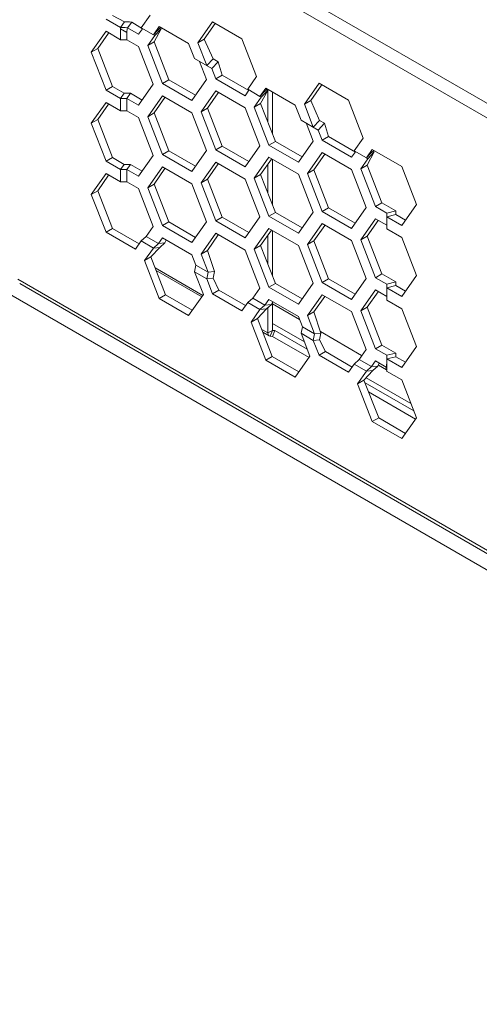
# Model space of a CAD drawing. Header units: inches. Extents: x -123 to 4816, y -2998 to 548.
# Tile 86 of 148: x 1473 to 1504, y -2615 to -2550. Entities that reach past the tile are written whole.
import ezdxf

# ---------------------------------------------------------------- set-up
doc = ezdxf.new("R2010")
doc.units = ezdxf.units.IN
doc.header["$MEASUREMENT"] = 0
doc.layers.get('0').update_dxf_attribs({"lineweight": 0})

msp = doc.modelspace()

# ---------------------------------------------------------------- linework, layer by layer
at = {"color": 3, "linetype": 'Continuous'}
for p, q in [((1473.48, -2537.5), (1504.947, -2555.667)), ((1473.056, -2538.235), (1504.523, -2556.402)), ((1554.472, -2615.368), (1431.081, -2544.13)), ((1480.174, -2549.907), (1479.363, -2549.47)), ((1481.878, -2549.452), (1481.287, -2550.294)), ((1479.91, -2550.275), (1478.939, -2549.715)), ((1479.91, -2550.275), (1480.174, -2549.907)), ((1480.375, -2550.299), (1480.665, -2549.913)), ((1481.363, -2550.367), (1480.665, -2549.913)), ((1482.103, -2550.766), (1482.491, -2550.214)), ((1482.491, -2550.214), (1484.45, -2551.345)), ((1485.063, -2551.291), (1486.043, -2549.897)), ((1485.487, -2551.046), (1486.211, -2550.015)), ((1486.043, -2549.897), (1488.002, -2551.028)), ((1477.959, -2551.925), (1478.939, -2550.531)), ((1478.384, -2551.68), (1479.108, -2550.65)), ((1478.939, -2550.531), (1479.907, -2551.09)), ((1479.907, -2551.09), (1479.907, -2550.364)), ((1479.907, -2550.364), (1480.331, -2550.609)), ((1480.331, -2551.09), (1480.331, -2550.609)), ((1481.111, -2550.724), (1480.375, -2550.299)), ((1481.111, -2550.724), (1481.366, -2550.36)), ((1481.287, -2550.294), (1482.103, -2550.766)), ((1481.723, -2551.485), (1482.193, -2550.818)), ((1482.103, -2550.766), (1482.401, -2550.452)), ((1482.103, -2550.766), (1482.193, -2550.818)), ((1482.147, -2551.24), (1482.617, -2550.37)), ((1482.193, -2550.818), (1482.617, -2550.37)), ((1482.401, -2550.452), (1482.438, -2550.413)), ((1482.438, -2550.413), (1482.585, -2550.268)), ((1482.532, -2550.32), (1482.617, -2550.37)), ((1479.907, -2551.09), (1480.331, -2551.09)), ((1481.111, -2551.54), (1480.331, -2551.09)), ((1482.091, -2554.065), (1481.111, -2551.54)), ((1481.723, -2551.485), (1482.147, -2551.24)), ((1481.723, -2551.485), (1482.703, -2554.011)), ((1482.147, -2551.24), (1483.127, -2553.766)), ((1484.45, -2551.345), (1484.838, -2552.345)), ((1485.063, -2551.291), (1485.487, -2551.046)), ((1485.655, -2552.816), (1485.063, -2551.291)), ((1486.079, -2552.368), (1485.487, -2551.046)), ((1488.002, -2551.028), (1488.982, -2553.553)), ((1477.959, -2551.925), (1478.384, -2551.68)), ((1478.939, -2554.45), (1477.959, -2551.925)), ((1479.363, -2554.206), (1478.384, -2551.68)), ((1484.838, -2552.345), (1485.989, -2553.009)), ((1485.173, -2552.538), (1485.642, -2553.748)), ((1485.655, -2552.816), (1486.079, -2552.368)), ((1485.989, -2553.009), (1486.414, -2552.562)), ((1486.079, -2552.368), (1486.414, -2552.562)), ((1486.414, -2552.562), (1486.679, -2553.448)), ((1485.989, -2553.009), (1486.255, -2553.693)), ((1486.255, -2553.693), (1486.679, -2553.448)), ((1488.462, -2554.478), (1486.679, -2553.448)), ((1481.111, -2555.459), (1482.091, -2554.065)), ((1482.703, -2554.011), (1483.127, -2553.766)), ((1482.703, -2554.011), (1484.663, -2555.142)), ((1483.127, -2553.766), (1484.908, -2554.794)), ((1484.663, -2555.142), (1485.642, -2553.748)), ((1488.214, -2554.825), (1486.255, -2553.693)), ((1488.982, -2553.553), (1488.39, -2554.395)), ((1492.166, -2555.392), (1493.146, -2553.998)), ((1492.591, -2555.147), (1493.315, -2554.116)), ((1493.146, -2553.998), (1495.106, -2555.129)), ((1478.939, -2554.45), (1479.363, -2554.206)), ((1479.907, -2555.009), (1478.939, -2554.45)), ((1480.156, -2554.663), (1479.363, -2554.206)), ((1479.907, -2555.009), (1480.156, -2554.663)), ((1480.156, -2554.663), (1480.58, -2554.663)), ((1480.331, -2555.009), (1480.58, -2554.663)), ((1481.356, -2555.111), (1480.58, -2554.663)), ((1486.255, -2554.51), (1485.275, -2555.904)), ((1486.424, -2554.629), (1485.699, -2555.659)), ((1488.214, -2555.641), (1486.255, -2554.51)), ((1488.47, -2554.461), (1488.214, -2554.825)), ((1488.39, -2554.395), (1489.207, -2554.867)), ((1489.207, -2554.867), (1489.594, -2554.315)), ((1489.207, -2554.867), (1489.504, -2554.553)), ((1489.721, -2554.471), (1489.251, -2555.342)), ((1489.296, -2554.919), (1489.721, -2554.471)), ((1489.504, -2554.553), (1489.542, -2554.514)), ((1489.542, -2554.514), (1489.689, -2554.369)), ((1489.594, -2554.315), (1491.554, -2555.446)), ((1489.635, -2554.422), (1489.721, -2554.471)), ((1489.736, -2556.592), (1489.736, -2554.419)), ((1490.04, -2557.376), (1490.04, -2554.573)), ((1477.959, -2556.661), (1478.939, -2555.267)), ((1478.384, -2556.416), (1479.108, -2555.386)), ((1478.939, -2555.267), (1479.907, -2555.826)), ((1479.907, -2555.826), (1479.907, -2555.009)), ((1479.907, -2555.009), (1480.331, -2555.009)), ((1480.331, -2555.826), (1480.331, -2555.009)), ((1481.111, -2555.459), (1480.331, -2555.009)), ((1482.703, -2554.827), (1481.723, -2556.221)), ((1482.872, -2554.946), (1482.147, -2555.976)), ((1482.703, -2554.827), (1484.663, -2555.959)), ((1489.296, -2554.919), (1488.827, -2555.587)), ((1488.827, -2555.587), (1489.251, -2555.342)), ((1489.207, -2554.867), (1489.296, -2554.919)), ((1489.251, -2555.342), (1490.231, -2557.867)), ((1491.554, -2555.446), (1491.942, -2556.446)), ((1492.166, -2555.392), (1492.591, -2555.147)), ((1492.758, -2556.917), (1492.166, -2555.392)), ((1493.183, -2556.47), (1492.591, -2555.147)), ((1495.106, -2555.129), (1496.086, -2557.654)), ((1479.907, -2555.826), (1480.331, -2555.826)), ((1481.111, -2556.276), (1480.331, -2555.826)), ((1481.723, -2556.221), (1482.147, -2555.976)), ((1482.147, -2555.976), (1483.127, -2558.501)), ((1485.642, -2558.484), (1484.663, -2555.959)), ((1485.275, -2555.904), (1485.699, -2555.659)), ((1485.275, -2555.904), (1486.255, -2558.429)), ((1485.699, -2555.659), (1486.679, -2558.184)), ((1489.194, -2558.167), (1488.214, -2555.641)), ((1488.827, -2555.587), (1489.807, -2558.112)), ((1477.959, -2556.661), (1478.384, -2556.416)), ((1478.939, -2559.186), (1477.959, -2556.661)), ((1479.363, -2558.941), (1478.384, -2556.416)), ((1481.111, -2556.276), (1482.091, -2558.801)), ((1481.723, -2556.221), (1482.703, -2558.746)), ((1491.942, -2556.446), (1493.093, -2557.111)), ((1492.746, -2557.849), (1492.276, -2556.639)), ((1492.758, -2556.917), (1493.183, -2556.47)), ((1493.093, -2557.111), (1493.517, -2556.663)), ((1493.183, -2556.47), (1493.517, -2556.663)), ((1493.783, -2557.55), (1493.517, -2556.663)), ((1493.358, -2557.795), (1493.093, -2557.111)), ((1489.807, -2558.112), (1490.231, -2557.867)), ((1490.231, -2557.867), (1492.011, -2558.895)), ((1491.766, -2559.243), (1492.746, -2557.849)), ((1493.358, -2557.795), (1493.783, -2557.55)), ((1495.318, -2558.926), (1493.358, -2557.795)), ((1495.566, -2558.579), (1493.783, -2557.55)), ((1496.086, -2557.654), (1495.494, -2558.497)), ((1482.703, -2558.746), (1483.127, -2558.501)), ((1482.703, -2558.746), (1484.663, -2559.878)), ((1483.127, -2558.501), (1484.908, -2559.529)), ((1485.642, -2558.484), (1484.663, -2559.878)), ((1486.255, -2558.429), (1486.679, -2558.184)), ((1488.214, -2559.56), (1486.255, -2558.429)), ((1488.459, -2559.212), (1486.679, -2558.184)), ((1488.214, -2559.56), (1489.194, -2558.167)), ((1489.807, -2558.112), (1491.766, -2559.243)), ((1493.358, -2558.611), (1492.379, -2560.005)), ((1493.527, -2558.73), (1492.803, -2559.76)), ((1495.318, -2559.742), (1493.358, -2558.611)), ((1495.573, -2558.562), (1495.318, -2558.926)), ((1495.494, -2558.497), (1496.31, -2558.968)), ((1496.31, -2558.968), (1496.698, -2558.416)), ((1496.31, -2558.968), (1496.608, -2558.654)), ((1496.824, -2558.572), (1496.355, -2559.443)), ((1496.4, -2559.02), (1496.824, -2558.572)), ((1496.608, -2558.654), (1496.645, -2558.615)), ((1496.645, -2558.615), (1496.792, -2558.471)), ((1496.698, -2558.416), (1498.658, -2559.548)), ((1496.739, -2558.523), (1496.824, -2558.572)), ((1478.939, -2559.186), (1479.363, -2558.941)), ((1479.907, -2559.745), (1478.939, -2559.186)), ((1480.156, -2559.399), (1479.363, -2558.941)), ((1479.907, -2559.745), (1480.156, -2559.399)), ((1480.156, -2559.399), (1480.58, -2559.399)), ((1480.331, -2559.745), (1480.58, -2559.399)), ((1481.356, -2559.847), (1480.58, -2559.399)), ((1481.111, -2560.195), (1482.091, -2558.801)), ((1486.255, -2559.246), (1485.275, -2560.64)), ((1486.424, -2559.364), (1485.699, -2560.395)), ((1488.214, -2560.377), (1486.255, -2559.246)), ((1489.807, -2558.928), (1488.827, -2560.322)), ((1489.975, -2559.047), (1489.251, -2560.077)), ((1489.736, -2561.328), (1489.736, -2559.387)), ((1489.807, -2558.928), (1491.766, -2560.06)), ((1490.04, -2562.112), (1490.04, -2559.063)), ((1496.4, -2559.02), (1495.93, -2559.688)), ((1496.31, -2558.968), (1496.4, -2559.02)), ((1477.959, -2561.397), (1478.939, -2560.003)), ((1478.939, -2560.003), (1479.907, -2560.562)), ((1479.907, -2560.562), (1479.907, -2559.745)), ((1479.907, -2559.745), (1480.331, -2559.745)), ((1480.331, -2560.562), (1480.331, -2559.745)), ((1481.111, -2560.195), (1480.331, -2559.745)), ((1482.703, -2559.563), (1481.723, -2560.957)), ((1482.872, -2559.682), (1482.147, -2560.712)), ((1482.703, -2559.563), (1484.663, -2560.694)), ((1492.746, -2562.585), (1491.766, -2560.06)), ((1492.379, -2560.005), (1492.803, -2559.76)), ((1492.379, -2560.005), (1493.358, -2562.53)), ((1492.803, -2559.76), (1493.783, -2562.285)), ((1496.298, -2562.268), (1495.318, -2559.742)), ((1495.93, -2559.688), (1496.355, -2559.443)), ((1495.93, -2559.688), (1496.91, -2562.213)), ((1496.355, -2559.443), (1497.334, -2561.968)), ((1498.658, -2559.548), (1499.637, -2562.073)), ((1478.384, -2561.152), (1479.108, -2560.121)), ((1479.907, -2560.562), (1480.331, -2560.562)), ((1481.111, -2561.012), (1480.331, -2560.562)), ((1481.723, -2560.957), (1482.147, -2560.712)), ((1482.147, -2560.712), (1483.127, -2563.237)), ((1485.642, -2563.22), (1484.663, -2560.694)), ((1485.275, -2560.64), (1485.699, -2560.395)), ((1485.275, -2560.64), (1486.255, -2563.165)), ((1485.699, -2560.395), (1486.679, -2562.92)), ((1488.214, -2560.377), (1489.194, -2562.902)), ((1488.827, -2560.322), (1489.251, -2560.077)), ((1488.827, -2560.322), (1489.807, -2562.848)), ((1489.251, -2560.077), (1490.231, -2562.603)), ((1477.959, -2561.397), (1478.384, -2561.152)), ((1479.363, -2563.677), (1478.384, -2561.152)), ((1482.091, -2563.537), (1481.111, -2561.012)), ((1481.723, -2560.957), (1482.703, -2563.482)), ((1478.939, -2563.922), (1477.959, -2561.397)), ((1496.91, -2562.213), (1497.334, -2561.968)), ((1497.334, -2561.968), (1498.256, -2562.5)), ((1489.807, -2562.848), (1490.231, -2562.603)), ((1490.231, -2562.603), (1492.011, -2563.63)), ((1492.746, -2562.585), (1491.766, -2563.979)), ((1493.358, -2562.53), (1493.783, -2562.285)), ((1495.318, -2563.662), (1493.358, -2562.53)), ((1495.563, -2563.313), (1493.783, -2562.285)), ((1495.318, -2563.662), (1496.298, -2562.268)), ((1496.91, -2562.213), (1497.656, -2562.643)), ((1497.656, -2562.643), (1498.256, -2562.5)), ((1497.656, -2563.705), (1497.656, -2562.643)), ((1498.256, -2562.5), (1498.256, -2562.745)), ((1499.637, -2562.073), (1498.658, -2563.467)), ((1482.703, -2563.482), (1483.127, -2563.237)), ((1483.127, -2563.237), (1484.908, -2564.265)), ((1484.663, -2564.613), (1485.642, -2563.22)), ((1486.255, -2563.165), (1486.679, -2562.92)), ((1488.214, -2564.296), (1486.255, -2563.165)), ((1488.459, -2563.948), (1486.679, -2562.92)), ((1488.214, -2564.296), (1489.194, -2562.902)), ((1489.807, -2562.848), (1491.766, -2563.979)), ((1493.358, -2563.347), (1492.379, -2564.741)), ((1495.318, -2564.478), (1493.358, -2563.347)), ((1496.91, -2563.03), (1495.93, -2564.423)), ((1497.079, -2563.148), (1496.355, -2564.178)), ((1496.91, -2563.03), (1497.656, -2563.46)), ((1497.656, -2562.888), (1498.256, -2562.745)), ((1498.658, -2563.467), (1497.656, -2562.888)), ((1498.903, -2563.118), (1498.256, -2562.745)), ((1478.939, -2563.922), (1479.363, -2563.677)), ((1480.899, -2565.053), (1478.939, -2563.922)), ((1481.144, -2564.705), (1479.363, -2563.677)), ((1482.091, -2563.537), (1481.621, -2564.205)), ((1482.703, -2563.482), (1484.663, -2564.613)), ((1486.255, -2563.981), (1485.275, -2565.375)), ((1488.214, -2565.113), (1486.255, -2563.981)), ((1489.807, -2563.664), (1488.827, -2565.058)), ((1489.975, -2563.783), (1489.251, -2564.813)), ((1489.807, -2563.664), (1491.766, -2564.795)), ((1490.04, -2566.847), (1490.04, -2563.799)), ((1493.527, -2563.465), (1492.803, -2564.496)), ((1497.656, -2563.705), (1498.658, -2564.283)), ((1481.287, -2564.501), (1480.899, -2565.053)), ((1481.621, -2564.205), (1481.287, -2564.501)), ((1481.287, -2564.501), (1482.103, -2564.973)), ((1482.438, -2564.676), (1481.621, -2564.205)), ((1482.703, -2564.299), (1482.438, -2564.676)), ((1482.438, -2564.676), (1482.862, -2564.634)), ((1482.862, -2564.634), (1482.527, -2564.931)), ((1482.703, -2564.299), (1484.663, -2565.43)), ((1482.95, -2564.441), (1482.862, -2564.634)), ((1486.424, -2564.1), (1485.699, -2565.13)), ((1489.736, -2566.064), (1489.736, -2564.123)), ((1492.379, -2564.741), (1492.803, -2564.496)), ((1492.803, -2564.496), (1493.783, -2567.021)), ((1496.298, -2567.003), (1495.318, -2564.478)), ((1495.93, -2564.423), (1496.355, -2564.178)), ((1496.91, -2566.949), (1495.93, -2564.423)), ((1497.334, -2566.704), (1496.355, -2564.178)), ((1498.658, -2564.283), (1499.637, -2566.809)), ((1481.511, -2565.815), (1482.103, -2564.973)), ((1481.935, -2565.57), (1482.527, -2564.931)), ((1482.438, -2564.676), (1482.103, -2564.973)), ((1482.103, -2564.973), (1482.527, -2564.931)), ((1485.275, -2565.375), (1485.699, -2565.13)), ((1485.699, -2565.13), (1486.169, -2566.543)), ((1489.194, -2567.638), (1488.214, -2565.113)), ((1488.827, -2565.058), (1489.251, -2564.813)), ((1488.827, -2565.058), (1489.807, -2567.583)), ((1489.251, -2564.813), (1490.231, -2567.338)), ((1492.746, -2567.321), (1491.766, -2564.795)), ((1492.379, -2564.741), (1493.358, -2567.266)), ((1481.511, -2565.815), (1481.935, -2565.57)), ((1482.491, -2568.34), (1481.511, -2565.815)), ((1482.915, -2568.095), (1481.935, -2565.57)), ((1484.663, -2565.43), (1484.928, -2566.114)), ((1485.275, -2565.375), (1485.744, -2566.585)), ((1482.216, -2566.294), (1485.399, -2568.132)), ((1482.289, -2566.481), (1485.322, -2568.232)), ((1484.928, -2566.114), (1484.838, -2566.552)), ((1484.838, -2566.552), (1485.43, -2568.078)), ((1484.838, -2566.552), (1485.655, -2567.023)), ((1485.744, -2566.585), (1484.928, -2566.114)), ((1485.744, -2566.585), (1485.655, -2567.023)), ((1485.744, -2566.585), (1486.169, -2566.543)), ((1486.169, -2566.543), (1486.079, -2566.981)), ((1473.058, -2567.059), (1504.525, -2585.225)), ((1485.655, -2567.023), (1486.079, -2566.981)), ((1486.043, -2568.023), (1485.655, -2567.023)), ((1486.467, -2567.778), (1486.079, -2566.981)), ((1493.358, -2567.266), (1493.783, -2567.021)), ((1495.318, -2568.397), (1493.358, -2567.266)), ((1495.563, -2568.049), (1493.783, -2567.021)), ((1495.318, -2568.397), (1496.298, -2567.003)), ((1496.91, -2566.949), (1497.334, -2566.704)), ((1496.91, -2566.949), (1497.656, -2567.379)), ((1497.334, -2566.704), (1498.256, -2567.236)), ((1497.656, -2567.379), (1498.256, -2567.236)), ((1498.256, -2567.236), (1498.256, -2567.481)), ((1499.637, -2566.809), (1498.658, -2568.203)), ((1504.649, -2585.5), (1473.182, -2567.333)), ((1486.043, -2568.023), (1486.467, -2567.778)), ((1488.247, -2568.806), (1486.467, -2567.778)), ((1489.194, -2567.638), (1488.725, -2568.306)), ((1489.807, -2567.583), (1490.231, -2567.338)), ((1489.807, -2567.583), (1491.766, -2568.715)), ((1490.231, -2567.338), (1492.011, -2568.366)), ((1491.766, -2568.715), (1492.746, -2567.321)), ((1496.91, -2567.765), (1495.93, -2569.159)), ((1497.079, -2567.884), (1496.355, -2568.914)), ((1496.91, -2567.765), (1497.656, -2568.196)), ((1497.656, -2568.441), (1497.656, -2567.379)), ((1497.656, -2567.624), (1498.256, -2567.481)), ((1498.658, -2568.203), (1497.656, -2567.624)), ((1498.903, -2567.854), (1498.256, -2567.481)), ((1482.491, -2568.34), (1482.915, -2568.095)), ((1484.45, -2569.472), (1482.491, -2568.34)), ((1484.695, -2569.123), (1482.915, -2568.095)), ((1485.43, -2568.078), (1484.45, -2569.472)), ((1488.002, -2569.154), (1486.043, -2568.023)), ((1488.39, -2568.603), (1488.002, -2569.154)), ((1488.725, -2568.306), (1488.39, -2568.603)), ((1488.39, -2568.603), (1489.207, -2569.074)), ((1489.541, -2568.777), (1488.725, -2568.306)), ((1489.807, -2568.4), (1489.541, -2568.777)), ((1489.807, -2568.4), (1491.766, -2569.531)), ((1490.054, -2568.542), (1489.965, -2568.735)), ((1490.04, -2570.46), (1490.04, -2568.571)), ((1493.358, -2568.083), (1492.379, -2569.476)), ((1493.527, -2568.201), (1492.803, -2569.231)), ((1495.318, -2569.214), (1493.358, -2568.083)), ((1497.656, -2568.441), (1498.658, -2569.019)), ((1488.615, -2569.916), (1489.207, -2569.074)), ((1489.039, -2569.671), (1489.631, -2569.032)), ((1489.541, -2568.777), (1489.207, -2569.074)), ((1489.207, -2569.074), (1489.631, -2569.032)), ((1489.541, -2568.777), (1489.965, -2568.735)), ((1489.965, -2568.735), (1489.631, -2569.032)), ((1489.736, -2570.635), (1489.736, -2568.939)), ((1491.848, -2569.742), (1490.04, -2568.698)), ((1492.379, -2569.476), (1492.803, -2569.231)), ((1492.803, -2569.231), (1493.272, -2570.644)), ((1496.298, -2571.739), (1495.318, -2569.214)), ((1495.93, -2569.159), (1496.355, -2568.914)), ((1495.93, -2569.159), (1496.91, -2571.684)), ((1496.355, -2568.914), (1497.334, -2571.439)), ((1498.658, -2569.019), (1499.637, -2571.544)), ((1488.615, -2569.916), (1489.039, -2569.671)), ((1489.594, -2572.441), (1488.615, -2569.916)), ((1490.019, -2572.197), (1489.039, -2569.671)), ((1491.766, -2569.531), (1492.032, -2570.215)), ((1492.379, -2569.476), (1492.848, -2570.686)), ((1489.32, -2570.395), (1489.736, -2570.635)), ((1489.736, -2570.635), (1490.04, -2570.46)), ((1489.888, -2570.852), (1490.04, -2570.46)), ((1492.166, -2571.232), (1490.04, -2570.005)), ((1490.04, -2570.46), (1490.192, -2570.474)), ((1490.04, -2570.865), (1490.192, -2570.474)), ((1490.192, -2570.474), (1492.357, -2571.723)), ((1492.032, -2570.215), (1491.942, -2570.653)), ((1492.848, -2570.686), (1492.032, -2570.215)), ((1495.987, -2572.132), (1493.239, -2570.545)), ((1489.392, -2570.582), (1489.825, -2570.832)), ((1489.825, -2570.832), (1489.888, -2570.852)), ((1489.888, -2570.852), (1490.04, -2570.865)), ((1490.04, -2570.865), (1492.479, -2572.273)), ((1491.942, -2570.653), (1492.758, -2571.125)), ((1491.942, -2570.653), (1492.534, -2572.179)), ((1492.848, -2570.686), (1492.758, -2571.125)), ((1492.758, -2571.125), (1493.183, -2571.083)), ((1493.146, -2572.124), (1492.758, -2571.125)), ((1492.848, -2570.686), (1493.272, -2570.644)), ((1493.272, -2570.644), (1493.183, -2571.083)), ((1493.57, -2571.879), (1493.183, -2571.083)), ((1493.146, -2572.124), (1493.57, -2571.879)), ((1495.351, -2572.907), (1493.57, -2571.879)), ((1496.298, -2571.739), (1495.828, -2572.407)), ((1496.91, -2571.684), (1497.334, -2571.439)), ((1496.91, -2571.684), (1497.656, -2572.115)), ((1497.334, -2571.439), (1498.256, -2571.971)), ((1499.637, -2571.544), (1498.658, -2572.938)), ((1489.594, -2572.441), (1490.019, -2572.197)), ((1491.554, -2573.573), (1489.594, -2572.441)), ((1491.799, -2573.224), (1490.019, -2572.197)), ((1492.534, -2572.179), (1491.554, -2573.573)), ((1495.106, -2573.256), (1493.146, -2572.124)), ((1495.828, -2572.407), (1495.494, -2572.704)), ((1496.645, -2572.878), (1495.828, -2572.407)), ((1496.91, -2572.501), (1496.645, -2572.878)), ((1496.91, -2572.501), (1497.612, -2572.906)), ((1497.656, -2572.115), (1498.256, -2571.971)), ((1497.656, -2573.086), (1497.656, -2572.115)), ((1497.656, -2572.36), (1498.256, -2572.216)), ((1498.658, -2572.938), (1497.656, -2572.36)), ((1498.256, -2571.971), (1498.256, -2572.216)), ((1498.903, -2572.59), (1498.256, -2572.216)), ((1495.494, -2572.704), (1495.106, -2573.256)), ((1495.494, -2572.704), (1496.31, -2573.175)), ((1495.718, -2574.017), (1496.31, -2573.175)), ((1496.142, -2573.772), (1496.734, -2573.133)), ((1496.645, -2572.878), (1496.31, -2573.175)), ((1496.31, -2573.175), (1496.734, -2573.133)), ((1496.645, -2572.878), (1497.069, -2572.836)), ((1497.069, -2572.836), (1496.734, -2573.133)), ((1497.157, -2572.644), (1497.069, -2572.836)), ((1497.652, -2573.092), (1497.104, -2572.776)), ((1497.631, -2572.994), (1497.612, -2572.906)), ((1497.653, -2573.175), (1498.658, -2573.755)), ((1495.718, -2574.017), (1496.142, -2573.772)), ((1497.122, -2576.298), (1496.142, -2573.772)), ((1499.27, -2575.333), (1496.29, -2573.613)), ((1498.658, -2573.755), (1499.637, -2576.28)), ((1496.698, -2576.543), (1495.718, -2574.017)), ((1496.211, -2573.948), (1499.461, -2575.824)), ((1496.45, -2574.566), (1499.583, -2576.375)), ((1496.698, -2576.543), (1497.122, -2576.298)), ((1498.903, -2577.325), (1497.122, -2576.298)), ((1499.637, -2576.28), (1498.658, -2577.674)), ((1498.658, -2577.674), (1496.698, -2576.543))]:
    msp.add_line(p, q, dxfattribs=at)
for points in [[(1480.174, -2549.907), (1480.339, -2549.906), (1480.503, -2549.907), (1480.665, -2549.913)], [(1479.91, -2550.275), (1480.068, -2550.28), (1480.223, -2550.288), (1480.375, -2550.299)], [(1489.736, -2570.635), (1489.755, -2570.745), (1489.807, -2570.82), (1489.825, -2570.832)]]:
    msp.add_lwpolyline(points, dxfattribs=at)
for centre, start_param, end_param in [((1481.407, -2552.096), 0.462243, 0.523603), ((1481.831, -2552.341), 0.280746, 0.523603), ((1496.156, -2570.864), -2.860848, -2.698841), ((1496.156, -2571.354), -2.679351, -2.61799)]:
    msp.add_ellipse(centre, major_axis=(-1.299, 2.25), ratio=0.333337, start_param=start_param, end_param=end_param, dxfattribs=at)

doc.saveas('drawing.dxf')
